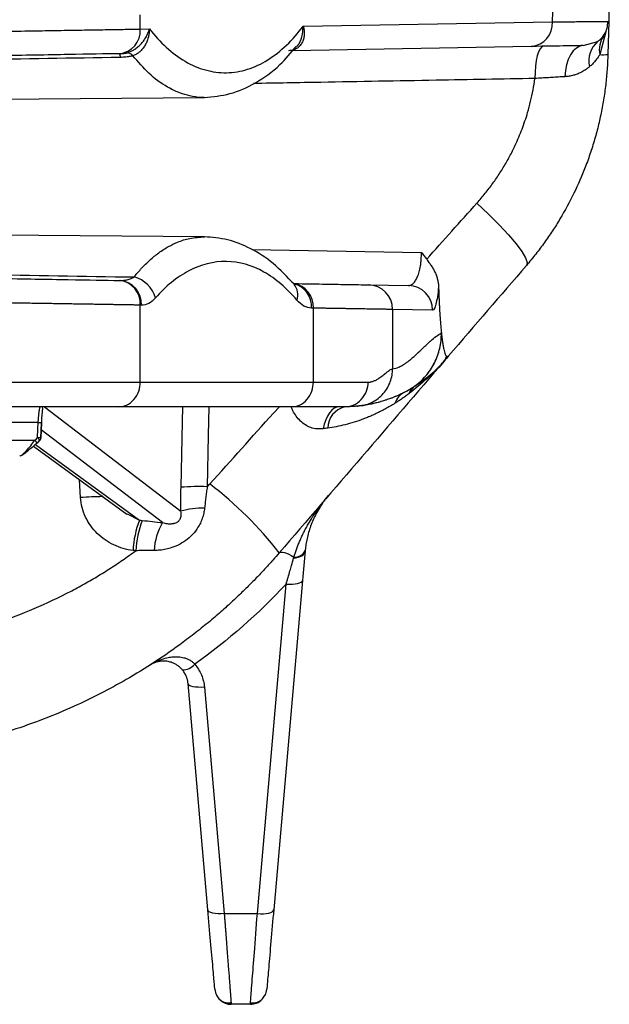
# Model space of a CAD drawing. Header units: millimetres. Extents: x 5 to 597, y 5 to 415.
# Tile 121 of 131: x 498.35 to 505.53, y 303.67 to 315.66. Entities that reach past the tile are written whole.
import ezdxf

# ---------------------------------------------------------------- set-up
doc = ezdxf.new("R2010")
doc.units = ezdxf.units.MM

msp = doc.modelspace()

# ---------------------------------------------------------------- linework, layer by layer
at = {"color": 7, "linetype": 'Continuous', "lineweight": 25}
for p, q in [((504.8339, 315.635), (504.8404, 315.8813)), ((505.5257, 315.9179), (505.5184, 315.6385)), ((499.8153, 315.5474), (499.8153, 315.7203)), ((501.7988, 315.582), (504.8339, 315.635)), ((505.5184, 315.6385), (505.5079, 315.2385)), ((499.8153, 315.5474), (499.9265, 315.5493)), ((505.3682, 315.3929), (505.3879, 315.3987)), ((504.5757, 315.335), (501.6679, 315.2843)), ((499.5705, 315.2477), (499.5571, 315.2474)), ((497.0491, 314.6849), (500.597, 314.7158)), ((500.5971, 313.0163), (497.0493, 313.0472)), ((499.5571, 312.4846), (499.5705, 312.4844)), ((501.6889, 312.4425), (501.6887, 312.439)), ((502.5943, 312.4316), (503.0819, 312.4231)), ((499.8153, 311.246), (499.8153, 312.1847)), ((499.8287, 312.1845), (499.8153, 312.1847)), ((501.9225, 312.1479), (501.8997, 312.1483)), ((501.9225, 311.246), (501.9225, 312.1479)), ((502.8868, 312.1317), (502.8868, 311.4075)), ((503.3744, 312.1232), (502.8868, 312.1317)), ((499.8153, 311.246), (501.9225, 311.246)), ((503.024, 311.118), (503.0554, 311.1365)), ((501.6591, 310.946), (499.5518, 310.946)), ((502.4537, 310.9533), (502.4586, 310.9537)), ((498.5731, 310.753), (498.1904, 310.753)), ((498.1827, 310.5391), (498.533, 310.5391)), ((498.5145, 310.4668), (499.6527, 309.6371)), ((498.589, 310.5297), (498.5876, 310.529)), ((501.2407, 304.7716), (501.5918, 308.7857)), ((501.7911, 308.8301), (501.4399, 304.816)), ((500.6387, 304.816), (500.3974, 307.5738)), ((500.5967, 307.5294), (500.8379, 304.7716)), ((500.8379, 304.7716), (501.2407, 304.7716)), ((501.156, 303.666), (500.9226, 303.666)), ((501.156, 303.666), (501.1589, 303.7038))]:
    msp.add_line(p, q, dxfattribs=at)
at = {"color": 8, "linetype": 'Continuous', "lineweight": 25}
for p, q in [((505.4844, 315.5122), (505.41, 315.236)), ((505.2093, 315.3461), (505.3682, 315.3929)), ((501.1723, 312.8627), (503.2378, 312.8258)), ((503.0554, 311.1365), (503.1491, 311.1916)), ((498.6487, 310.946), (500.3095, 309.6737)), ((501.4389, 310.8687), (501.5086, 310.946)), ((500.0874, 309.5341), (498.6101, 310.6659)), ((498.539, 310.4872), (499.8048, 309.5644)), ((499.0882, 309.8404), (499.0764, 310.0572)), ((499.6553, 309.643), (499.8048, 309.5644))]:
    msp.add_line(p, q, dxfattribs=at)
at = {"color": 7, "linetype": 'Continuous', "lineweight": 25, "flags": 128}
for points in [[(504.7256, 315.3377), (504.7042, 315.3298), (504.6839, 315.3073), (504.6653, 315.271), (504.6493, 315.2223), (504.6364, 315.1629), (504.6271, 315.0952), (504.6217, 315.0215), (504.6205, 314.9447)], [(505.2093, 315.3461), (505.1661, 315.3383), (505.1247, 315.3165), (505.0865, 315.2816), (505.0529, 315.2348), (505.0252, 315.1778), (505.0042, 315.1126), (504.9907, 315.0415), (504.9852, 314.967)], [(503.9149, 313.4282), (504.057, 313.2937), (504.1861, 313.1638), (504.2984, 313.042), (504.3907, 312.9321), (504.4602, 312.8372), (504.5051, 312.7599), (504.5239, 312.7026), (504.5161, 312.6669)], [(501.6887, 312.439), (501.6766, 312.452), (501.6578, 312.4678)], [(502.2387, 310.946), (502.207, 310.9413), (502.1759, 310.9272), (502.1464, 310.904), (502.119, 310.8724), (502.0945, 310.833), (502.0734, 310.7869), (502.0563, 310.735), (502.0434, 310.6786)], [(498.5658, 310.5708), (498.5699, 310.6728), (498.5731, 310.753)], [(498.6053, 310.5702), (498.6086, 310.6527), (498.6126, 310.7525)], [(498.6136, 310.753), (498.6095, 310.651), (498.6063, 310.5708)], [(498.6126, 310.7525), (498.6135, 310.7525), (498.6145, 310.7527), (498.6136, 310.753)], [(498.533, 310.5391), (498.5514, 310.5568), (498.5658, 310.5708)], [(498.5876, 310.529), (498.5692, 310.5112), (498.5547, 310.4973)], [(498.5569, 310.5021), (498.557, 310.5013), (498.5566, 310.4986), (498.5547, 310.4973)], [(498.5569, 310.5021), (498.5718, 310.5164), (498.5898, 310.5338)], [(501.507, 309.1662), (501.5166, 309.173), (501.5304, 309.176), (501.5482, 309.1751), (501.5697, 309.1703), (501.5947, 309.1618), (501.6227, 309.1496), (501.6535, 309.134), (501.6864, 309.1151)], [(501.6825, 309.1016), (501.7108, 309.1057), (501.737, 309.1121), (501.7606, 309.1206), (501.781, 309.1312), (501.7977, 309.1434), (501.8104, 309.1571), (501.8187, 309.1719), (501.8224, 309.1875)], [(501.5918, 308.7857), (501.6301, 308.7838), (501.6669, 308.7843), (501.7009, 308.7871), (501.7309, 308.7922), (501.7557, 308.7993), (501.7744, 308.8082), (501.7864, 308.8186), (501.7911, 308.8301)], [(500.5967, 307.5294), (500.5584, 307.5275), (500.5216, 307.528), (500.4876, 307.5308), (500.4576, 307.5359), (500.4328, 307.543), (500.4141, 307.5519), (500.4021, 307.5623), (500.3974, 307.5738)], [(500.8379, 304.7716), (500.7997, 304.7697), (500.7629, 304.7702), (500.7289, 304.7731), (500.6989, 304.7781), (500.6741, 304.7853), (500.6554, 304.7942), (500.6434, 304.8045), (500.6387, 304.816)], [(501.2407, 304.7716), (501.2789, 304.7697), (501.3157, 304.7702), (501.3497, 304.7731), (501.3797, 304.7781), (501.4045, 304.7853), (501.4232, 304.7942), (501.4352, 304.8045), (501.4399, 304.816)]]:
    msp.add_lwpolyline(points, dxfattribs=at)
at = {"color": 8, "linetype": 'Continuous', "lineweight": 25, "flags": 128}
for points in [[(500.3116, 309.965), (500.328, 310.7639), (500.3317, 310.946)], [(500.6504, 310.946), (500.6433, 310.5979), (500.6306, 309.972)], [(498.5658, 310.5708), (498.5724, 310.5629), (498.5782, 310.5553), (498.583, 310.5483), (498.5866, 310.5421), (498.5889, 310.5369), (498.5899, 310.5329), (498.5894, 310.5303), (498.589, 310.5297)]]:
    msp.add_lwpolyline(points, dxfattribs=at)
at = {"color": 7, "linetype": 'Continuous', "lineweight": 25}
for centre, radius, start, end in [((504.5516, 315.6169), 0.2829, 274.88229, 3.67308), ((499.533, 315.5293), 0.2829, 274.88229, 3.67308), ((505.573, 315.1665), 0.297, 128.5623, 194.93077), ((505.6915, 315.2971), 0.288, 144.1829, 192.2405), ((499.6442, 315.1504), 0.1092, 41.16253, 82.7392), ((499.1459, 315.2004), 0.4272, 0.24584, 6.35086), ((505.4406, 315.9777), 0.7423, 267.64178, 275.20209), ((499.6462, 312.1698), 0.3693, 16.16289, 75.26766), ((499.533, 312.2028), 0.2829, 356.32692, 85.11771), ((499.5465, 312.2026), 0.2829, 356.32692, 85.11771), ((502.5879, 312.1328), 0.2988, 359.77402, 88.78976), ((503.0755, 312.1243), 0.2988, 359.77402, 88.78976), ((502.374, 310.6807), 0.2749, 105.10944, 178.90254), ((498.5473, 310.5729), 0.06, 313.99424, 357.72431), ((498.6058, 310.5736), 0.00344, 262.31426, 294.51268), ((500.5386, 306.8812), 3.0921, 88.29561, 94.20977), ((497.8496, 306.3259), 4.6307, 37.83248, 52.61797), ((500.5931, 308.6306), 1.0809, 89.72368, 105.20921), ((500.915, 309.14), 1.1886, 159.07732, 177.3172), ((500.9393, 309.1372), 1.1789, 158.93232, 177.32729), ((500.7195, 309.1569), 0.7362, 149.17309, 177.04275), ((501.6977, 309.2498), 0.1352, 265.22097, 338.51783), ((500.3325, 307.9356), 0.1939, 268.45078, 319.40518), ((500.9226, 303.866), 0.2, 185, 270), ((501.156, 303.866), 0.2, 333.12133, 355), ((501.156, 303.866), 0.2, 270, 314.56855)]:
    msp.add_arc(centre, radius, start, end, dxfattribs=at)
at = {"color": 8, "linetype": 'Continuous', "lineweight": 25}
for centre, radius, start, end in [((501.6381, 312.1653), 0.285, 356.50522, 81.21588), ((501.6117, 312.1644), 0.2885, 356.79736, 74.97549), ((501.5239, 312.3102), 0.2091, 341.99927, 38.01581), ((498.6025, 311.4283), 0.6759, 267.5057, 270.85687), ((498.5953, 311.2453), 0.6752, 267.49955, 270.8552), ((498.4613, 310.4664), 0.102, 20.45616, 45.38812), ((499.463, 303.8958), 5.9565, 91.00243, 93.60685)]:
    msp.add_arc(centre, radius, start, end, dxfattribs=at)
at = {"color": 7, "linetype": 'Continuous', "lineweight": 25}
for points, knots in [([(504.8339, 315.635), (504.8513, 315.6352), (504.8859, 315.6355), (504.9349, 315.636), (504.9816, 315.6365), (505.0257, 315.6369), (505.0674, 315.6373), (505.1068, 315.6376), (505.1438, 315.638), (505.1787, 315.6382), (505.2114, 315.6385), (505.2419, 315.6387), (505.2705, 315.6389), (505.2971, 315.6391), (505.3218, 315.6393), (505.355, 315.6394), (505.3937, 315.6396), (505.4335, 315.6397), (505.4653, 315.6396), (505.4895, 315.6395), (505.5063, 315.6393), (505.5165, 315.6389), (505.5177, 315.6386), (505.5184, 315.6385)], [0, 0, 0, 0, 0.0393589, 0.0781582, 0.116398, 0.1540782, 0.1911988, 0.2277599, 0.2637615, 0.2992035, 0.3340859, 0.3684089, 0.4021723, 0.4353762, 0.4680206, 0.5001054, 0.5751552, 0.6489927, 0.7216181, 0.7930314, 0.8632327, 0.9322222, 1, 1, 1, 1]), ([(505.3692, 315.3909), (505.3821, 315.3978), (505.4213, 315.4189), (505.4685, 315.4779), (505.5045, 315.5572), (505.5065, 315.6121), (505.5074, 315.6392)], [0, 0, 0, 0, 0.1421584, 0.432946, 0.7208413, 1, 1, 1, 1]), ([(496.0393, 315.4861), (496.0682, 315.4866), (496.1256, 315.4875), (496.2111, 315.4889), (496.2953, 315.4902), (496.3782, 315.4916), (496.4597, 315.4929), (496.5399, 315.4942), (496.6186, 315.4955), (496.696, 315.4967), (496.7719, 315.4979), (496.8463, 315.4991), (496.9194, 315.5003), (496.9909, 315.5015), (497.061, 315.5026), (497.1296, 315.5037), (497.1967, 315.5048), (497.2623, 315.5059), (497.3265, 315.5069), (497.3892, 315.5079), (497.4504, 315.5089), (497.5101, 315.5099), (497.5683, 315.5108), (497.6251, 315.5118), (497.6805, 315.5127), (497.7344, 315.5135), (497.7868, 315.5144), (497.8378, 315.5152), (497.8874, 315.5161), (497.9357, 315.5168), (497.9825, 315.5176), (498.0279, 315.5184), (498.072, 315.5191), (498.1147, 315.5198), (498.1561, 315.5205), (498.1961, 315.5211), (498.2819, 315.5225), (498.4109, 315.5246), (498.5789, 315.5273), (498.7389, 315.5299), (498.8909, 315.5324), (499.0348, 315.5347), (499.1705, 315.5369), (499.2982, 315.539), (499.4177, 315.5409), (499.5291, 315.5427), (499.6325, 315.5444), (499.7284, 315.546), (499.7865, 315.5469), (499.8153, 315.5474)], [0, 0, 0, 0, 0.0188233, 0.0373797, 0.0556692, 0.0736919, 0.0914477, 0.1089367, 0.1261588, 0.1431141, 0.1598025, 0.176224, 0.1923787, 0.2082665, 0.2238875, 0.2392415, 0.2543288, 0.2691492, 0.2837027, 0.2979893, 0.3120091, 0.325762, 0.3392481, 0.3524673, 0.3654196, 0.3781051, 0.3905237, 0.4026755, 0.4145603, 0.4261784, 0.4375295, 0.4486138, 0.4594312, 0.4699818, 0.4802655, 0.4902823, 0.5000323, 0.545, 0.589367, 0.6331334, 0.676299, 0.7188639, 0.7608282, 0.8021918, 0.8429548, 0.883117, 0.9226787, 0.9616396, 1, 1, 1, 1]), ([(499.658, 315.2588), (499.6642, 315.2607), (499.6767, 315.2646), (499.6954, 315.2721), (499.714, 315.281), (499.7326, 315.2912), (499.759, 315.3078), (499.7929, 315.3339), (499.83, 315.3708), (499.863, 315.4126), (499.8892, 315.4551), (499.9116, 315.5013), (499.9212, 315.5323), (499.9265, 315.5493)], [0, 0, 0, 0, 0.0484994, 0.0976977, 0.1476477, 0.1984, 0.2500028, 0.3709204, 0.499852, 0.6187453, 0.7497098, 0.8618447, 1, 1, 1, 1]), ([(499.9265, 315.5493), (499.9262, 315.5395), (499.9256, 315.521), (499.9226, 315.4956), (499.9192, 315.4747), (499.9157, 315.4582), (499.909, 315.4309), (499.8964, 315.3939), (499.8731, 315.347), (499.8444, 315.3057), (499.8133, 315.2734), (499.7832, 315.2502), (499.7554, 315.2336), (499.736, 315.2261), (499.7265, 315.2223)], [0, 0, 0, 0, 0.0701973, 0.1309493, 0.1815623, 0.2215191, 0.2504562, 0.3824955, 0.5002885, 0.6292172, 0.7501194, 0.835515, 0.9189288, 1, 1, 1, 1]), ([(499.9265, 315.5493), (499.9905, 315.4673), (500.0592, 315.3919), (500.2048, 315.259), (500.2817, 315.2015), (500.4415, 315.1082), (500.5245, 315.0725), (500.6935, 315.0256), (500.7795, 315.0144), (500.9515, 315.0174), (501.0374, 315.0316), (501.2059, 315.0844), (501.2884, 315.123), (501.4473, 315.2218), (501.5236, 315.282), (501.6678, 315.42), (501.7357, 315.4978), (501.7988, 315.582)], [0, 0, 0, 0, 0.125, 0.125, 0.25, 0.25, 0.375, 0.375, 0.5, 0.5, 0.625, 0.625, 0.75, 0.75, 0.875, 0.875, 1, 1, 1, 1]), ([(501.7988, 315.582), (501.801, 315.5735), (501.8052, 315.5572), (501.809, 315.5336), (501.8111, 315.5122), (501.8116, 315.4929), (501.8106, 315.4626), (501.8039, 315.4236), (501.7852, 315.3776), (501.7572, 315.339), (501.7231, 315.3117), (501.6884, 315.2951), (501.6552, 315.2857), (501.6314, 315.2842), (501.6196, 315.2834)], [0, 0, 0, 0, 0.0589897, 0.1135648, 0.1637275, 0.2094809, 0.2508289, 0.3819186, 0.5005329, 0.6291479, 0.7500454, 0.834758, 0.9179402, 1, 1, 1, 1]), ([(499.5705, 315.2477), (499.5773, 315.2479), (499.5901, 315.2482), (499.6092, 315.2497), (499.6269, 315.2519), (499.6433, 315.2548), (499.6532, 315.2575), (499.658, 315.2588)], [0, 0, 0, 0, 0.23364834, 0.44725117, 0.64362524, 0.82638565, 1, 1, 1, 1]), ([(500.597, 314.7158), (500.7003, 314.7247), (500.9065, 314.7424), (501.2173, 314.881), (501.4938, 315.0722), (501.6493, 315.2584), (501.7142, 315.3361)], [0, 0, 0, 0, 0.2714243, 0.5415506, 0.8085107, 1, 1, 1, 1]), ([(505.2093, 315.3461), (505.1818, 315.3456), (505.1142, 315.3444), (504.9006, 315.3407), (504.7546, 315.3382), (504.5757, 315.335)], [0, 0, 0, 0, 0.5, 0.5, 1, 1, 1, 1]), ([(499.5571, 315.2474), (499.394, 315.2446), (499.1861, 315.241), (498.6892, 315.2323), (498.4003, 315.2273), (497.7697, 315.2162), (497.4284, 315.2103), (496.7334, 315.1982), (496.3801, 315.192), (496.0393, 315.186)], [0, 0, 0, 0, 0.25, 0.25, 0.5, 0.5, 0.75, 0.75, 1, 1, 1, 1]), ([(499.7265, 315.2223), (499.7189, 315.2203), (499.7036, 315.2163), (499.6795, 315.2116), (499.6544, 315.2078), (499.6282, 315.205), (499.601, 315.203), (499.5825, 315.2025), (499.5731, 315.2023)], [0, 0, 0, 0, 0.1587455, 0.3193613, 0.4828637, 0.6502166, 0.8223194, 1, 1, 1, 1]), ([(505.5079, 315.2385), (505.5069, 315.2078), (505.5049, 315.1464), (505.4992, 315.0542), (505.4917, 314.962), (505.4819, 314.8697), (505.4701, 314.7773), (505.4562, 314.6851), (505.4401, 314.5929), (505.4218, 314.5008), (505.4014, 314.4089), (505.3788, 314.3173), (505.3541, 314.226), (505.3272, 314.135), (505.2981, 314.0444), (505.2669, 313.9543), (505.2043, 313.7865), (505.0978, 313.5421), (504.9593, 313.2864), (504.8356, 313.0891), (504.7374, 312.9464), (504.6314, 312.8045), (504.5548, 312.7131), (504.5161, 312.6669)], [0, 0, 0, 0, 0.0326776, 0.0654457, 0.098305, 0.1312564, 0.1643004, 0.1974379, 0.2306695, 0.2639958, 0.2974177, 0.3309357, 0.3645506, 0.398263, 0.4320737, 0.4659831, 0.4999921, 0.6232092, 0.7500803, 0.8104545, 0.8722312, 0.9354123, 1, 1, 1, 1]), ([(505.41, 315.236), (505.4033, 315.2255), (505.391, 315.2063), (505.3722, 315.1808), (505.3496, 315.1528), (505.3221, 315.1225), (505.2976, 315.1004), (505.286, 315.09)], [0, 0, 0, 0, 0.2004512, 0.3671125, 0.4999893, 0.7635736, 1, 1, 1, 1]), ([(505.286, 315.09), (505.2776, 315.083), (505.261, 315.0693), (505.2347, 315.0508), (505.2081, 315.0342), (505.1752, 315.0165), (505.136, 314.9989), (505.0878, 314.983), (505.0381, 314.9716), (505.0025, 314.9685), (504.9852, 314.967)], [0, 0, 0, 0, 0.1063006, 0.2087478, 0.3074105, 0.4023645, 0.5576105, 0.7010129, 0.8548871, 1, 1, 1, 1]), ([(503.9149, 313.4282), (503.932, 313.4477), (503.9662, 313.4865), (504.0155, 313.5463), (504.0631, 313.6071), (504.109, 313.6689), (504.153, 313.7318), (504.1953, 313.7957), (504.2359, 313.8608), (504.2746, 313.9268), (504.3117, 313.9939), (504.3469, 314.0621), (504.4003, 314.1723), (504.4658, 314.3271), (504.5264, 314.5069), (504.5692, 314.6668), (504.5993, 314.805), (504.6134, 314.8981), (504.6205, 314.9447)], [0, 0, 0, 0, 0.0461664, 0.0920985, 0.1378279, 0.1833871, 0.2288086, 0.2741253, 0.3193704, 0.3645773, 0.4097793, 0.4550098, 0.5003023, 0.6260723, 0.7513769, 0.8344089, 0.9172077, 1, 1, 1, 1]), ([(504.9852, 314.967), (504.9724, 314.9663), (504.947, 314.9648), (504.9077, 314.9626), (504.8678, 314.9603), (504.8274, 314.9579), (504.7865, 314.9554), (504.7454, 314.9529), (504.7039, 314.9502), (504.6624, 314.9475), (504.6344, 314.9456), (504.6205, 314.9447)], [0, 0, 0, 0, 0.114404, 0.2281368, 0.3411277, 0.4533096, 0.5646192, 0.6749966, 0.7843863, 0.8927366, 1, 1, 1, 1]), ([(501.6887, 312.439), (501.6052, 312.5277), (501.4369, 312.7065), (501.1601, 312.8817), (500.8773, 312.9942), (500.6906, 313.0089), (500.597, 313.0163)], [0, 0, 0, 0, 0.2456125, 0.4951651, 0.7471081, 1, 1, 1, 1]), ([(503.0819, 312.4231), (503.0848, 312.4232), (503.0919, 312.4233), (503.1044, 312.4262), (503.1205, 312.4335), (503.1425, 312.4503), (503.1666, 312.4804), (503.1913, 312.5281), (503.2115, 312.5865), (503.2249, 312.6469), (503.2322, 312.6988), (503.236, 312.7407), (503.2381, 312.7832), (503.2379, 312.8117), (503.2378, 312.8258)], [0, 0, 0, 0, 0.0377729, 0.0915038, 0.1620053, 0.2501208, 0.3851701, 0.4998888, 0.6310809, 0.7493928, 0.8135219, 0.876738, 0.9389259, 1, 1, 1, 1]), ([(503.2378, 312.8258), (503.2494, 312.812), (503.2718, 312.7852), (503.2923, 312.757), (503.3023, 312.7433)], [0, 0, 0, 0, 0.5168809, 1, 1, 1, 1]), ([(503.3023, 312.7433), (503.3057, 312.7385), (503.315, 312.7256), (503.3336, 312.7002), (503.3578, 312.6663), (503.3824, 312.6266), (503.4042, 312.5848), (503.422, 312.5417), (503.4356, 312.4967), (503.4446, 312.4514), (503.4465, 312.4209), (503.4474, 312.4057)], [0, 0, 0, 0, 0.0463894, 0.124915, 0.2494883, 0.3779378, 0.4980349, 0.6280107, 0.7544315, 0.8781082, 1, 1, 1, 1]), ([(501.7228, 312.2455), (501.6022, 312.388), (501.4661, 312.5062), (501.1747, 312.6692), (501.0195, 312.7138), (500.7085, 312.7187), (500.553, 312.679), (500.2601, 312.5252), (500.1229, 312.4114), (500.0009, 312.2727)], [0, 0, 0, 0, 0.25, 0.25, 0.5, 0.5, 0.75, 0.75, 1, 1, 1, 1]), ([(496.0393, 312.546), (496.3801, 312.5401), (496.7334, 312.5339), (497.4284, 312.5218), (497.7697, 312.5158), (498.4003, 312.5048), (498.6892, 312.4998), (499.1861, 312.4911), (499.394, 312.4875), (499.5571, 312.4846)], [0, 0, 0, 0, 0.25, 0.25, 0.5, 0.5, 0.75, 0.75, 1, 1, 1, 1]), ([(499.5705, 312.4844), (499.5778, 312.4844), (499.5923, 312.4844), (499.6141, 312.4862), (499.6358, 312.4893), (499.6655, 312.4956), (499.7008, 312.5066), (499.7277, 312.5206), (499.7401, 312.5271)], [0, 0, 0, 0, 0.125139, 0.2509515, 0.3765226, 0.5011676, 0.7708976, 1, 1, 1, 1]), ([(501.6993, 312.4472), (501.8153, 312.4452), (502.06, 312.441), (502.3934, 312.4351), (502.5181, 312.433), (502.5943, 312.4316)], [0, 0, 0, 0, 0.25994442, 0.54837518, 1, 1, 1, 1]), ([(503.4474, 312.4057), (503.443, 312.3604), (503.4381, 312.3199), (503.427, 312.2491), (503.4211, 312.2197), (503.4085, 312.1717), (503.4018, 312.1532), (503.3883, 312.1291), (503.3814, 312.123), (503.3744, 312.1232)], [0, 0, 0, 0, 0.25, 0.25, 0.5, 0.5, 0.75, 0.75, 1, 1, 1, 1]), ([(503.4474, 312.4057), (503.448, 312.3874), (503.4492, 312.3513), (503.4512, 312.2986), (503.4533, 312.248), (503.4555, 312.1998), (503.4579, 312.1538), (503.4609, 312.0986), (503.465, 312.0354), (503.4701, 311.9662), (503.4755, 311.9024), (503.4794, 311.8637), (503.4813, 311.8447)], [0, 0, 0, 0, 0.0900578, 0.1773625, 0.2618883, 0.3436134, 0.4225203, 0.4985962, 0.6322119, 0.7602695, 0.8828325, 1, 1, 1, 1]), ([(500.0009, 312.2727), (499.9745, 312.2426), (499.9467, 312.2206), (499.8889, 312.1912), (499.8588, 312.1839), (499.8287, 312.1845)], [0, 0, 0, 0, 0.5, 0.5, 1, 1, 1, 1]), ([(499.8153, 312.1847), (499.7998, 312.1849), (499.7686, 312.1854), (499.7193, 312.1862), (499.6678, 312.1871), (499.6139, 312.188), (499.5577, 312.1889), (499.4991, 312.1898), (499.4382, 312.1908), (499.3748, 312.1919), (499.3091, 312.1929), (499.2409, 312.194), (499.1703, 312.1952), (499.0972, 312.1964), (499.0218, 312.1976), (498.9439, 312.1989), (498.8636, 312.2002), (498.7809, 312.2015), (498.6959, 312.2029), (498.6084, 312.2043), (498.5186, 312.2057), (498.4264, 312.2072), (498.332, 312.2088), (498.2393, 312.2103), (498.1472, 312.2118), (498.0544, 312.2133), (497.9551, 312.2149), (497.8492, 312.2167), (497.7365, 312.2185), (497.6169, 312.2205), (497.4903, 312.2225), (497.3568, 312.2247), (497.2161, 312.227), (497.0683, 312.2294), (496.9135, 312.2319), (496.7517, 312.2345), (496.5829, 312.2372), (496.4075, 312.24), (496.2255, 312.243), (496.102, 312.245), (496.0393, 312.246)], [0, 0, 0, 0, 0.0208499, 0.0418786, 0.0630861, 0.0844722, 0.1060372, 0.1277809, 0.1497034, 0.1718046, 0.1940846, 0.2165433, 0.2391809, 0.2619971, 0.2849922, 0.308166, 0.3315186, 0.35505, 0.3787602, 0.4026491, 0.4267168, 0.4509633, 0.4753886, 0.4999926, 0.5216661, 0.5446165, 0.568844, 0.5943484, 0.6211297, 0.649188, 0.6785233, 0.7091354, 0.7410245, 0.7741904, 0.8086333, 0.844353, 0.8813495, 0.9196229, 0.959173, 1, 1, 1, 1]), ([(501.8997, 312.1483), (501.8687, 312.1488), (501.8383, 312.1572), (501.7786, 312.1897), (501.7498, 312.2137), (501.7228, 312.2455)], [0, 0, 0, 0, 0.5, 0.5, 1, 1, 1, 1]), ([(502.8868, 312.1317), (502.8811, 312.1318), (502.8697, 312.132), (502.8498, 312.1323), (502.8278, 312.1327), (502.8037, 312.1331), (502.7773, 312.1335), (502.7487, 312.134), (502.7179, 312.1345), (502.6849, 312.1351), (502.6496, 312.1357), (502.6122, 312.1363), (502.5725, 312.137), (502.5305, 312.1377), (502.4864, 312.1384), (502.44, 312.1392), (502.3914, 312.14), (502.3406, 312.1409), (502.2875, 312.1418), (502.2323, 312.1427), (502.1748, 312.1437), (502.1151, 312.1447), (502.0532, 312.1457), (501.9892, 312.1468), (501.9448, 312.1475), (501.9225, 312.1479)], [0, 0, 0, 0, 0.042638, 0.0853523, 0.128143, 0.1710101, 0.2139536, 0.2569735, 0.3000697, 0.3432423, 0.3864913, 0.4298167, 0.4732185, 0.5166967, 0.5602513, 0.6038823, 0.6475897, 0.6913735, 0.7352338, 0.7791704, 0.8231835, 0.867273, 0.9114389, 0.9556812, 1, 1, 1, 1]), ([(502.8868, 311.4075), (502.9114, 311.4104), (502.9506, 311.4219), (503.0003, 311.4476), (503.0261, 311.4636), (503.0393, 311.4724), (503.0459, 311.4769), (503.0492, 311.4793), (503.0509, 311.4804), (503.0516, 311.481), (503.0521, 311.4813), (503.0524, 311.4815), (503.0648, 311.4903), (503.0839, 311.5047), (503.1074, 311.5238), (503.1194, 311.534), (503.1256, 311.5392), (503.1286, 311.5419), (503.1302, 311.5432), (503.1308, 311.5438), (503.1313, 311.5442), (503.1316, 311.5444), (503.1423, 311.5538), (503.1598, 311.5694), (503.183, 311.5908), (503.1953, 311.6023), (503.2016, 311.6083), (503.2048, 311.6113), (503.2064, 311.6128), (503.2071, 311.6135), (503.2076, 311.6139), (503.2078, 311.6142), (503.2202, 311.6259), (503.2385, 311.6434), (503.2599, 311.6638), (503.2691, 311.6726), (503.2752, 311.6784), (503.2783, 311.6814), (503.2933, 311.6958), (503.311, 311.7126), (503.3313, 311.7311), (503.3414, 311.7401), (503.3464, 311.7445), (503.3485, 311.7464), (503.3499, 311.7477), (503.3506, 311.7482), (503.3996, 311.7914), (503.4429, 311.8233), (503.4813, 311.8447)], [0, 0, 0, 0, 0.125, 0.1875, 0.21875, 0.234375, 0.2421875, 0.2460937, 0.2480469, 0.2490234, 0.2490234, 0.25, 0.25, 0.3125, 0.34375, 0.359375, 0.3671875, 0.3710937, 0.3730469, 0.3740234, 0.3740234, 0.375, 0.375, 0.4375, 0.46875, 0.484375, 0.4921875, 0.4960937, 0.4980469, 0.4990234, 0.4990234, 0.5, 0.5, 0.5625, 0.59375, 0.609375, 0.609375, 0.625, 0.625, 0.6875, 0.71875, 0.734375, 0.7421875, 0.7460937, 0.7460937, 0.75, 0.75, 1, 1, 1, 1]), ([(503.1491, 311.1916), (503.1994, 311.2274), (503.2468, 311.2701), (503.3306, 311.3671), (503.367, 311.4214), (503.4253, 311.5369), (503.4471, 311.5981), (503.4754, 311.7218), (503.4818, 311.7843), (503.4813, 311.8447)], [0, 0, 0, 0, 0.25, 0.25, 0.5, 0.5, 0.75, 0.75, 1, 1, 1, 1]), ([(503.1571, 311.197), (503.2061, 311.2326), (503.2521, 311.2748), (503.3336, 311.3702), (503.3689, 311.4234), (503.4258, 311.5365), (503.4473, 311.5964), (503.4754, 311.7173), (503.4821, 311.7784), (503.4821, 311.8378)], [0, 0, 0, 0, 0.25, 0.25, 0.5, 0.5, 0.75, 0.75, 1, 1, 1, 1]), ([(503.4821, 311.8378), (503.4833, 311.8264), (503.4859, 311.8039), (503.4898, 311.7723), (503.4939, 311.7427), (503.4981, 311.7154), (503.5024, 311.6902), (503.5067, 311.6673), (503.5124, 311.6407), (503.5196, 311.6128), (503.5285, 311.5873), (503.5375, 311.5688), (503.5437, 311.563), (503.5468, 311.56)], [0, 0, 0, 0, 0.0752254, 0.1490992, 0.2216737, 0.2930052, 0.3631546, 0.432188, 0.5001766, 0.6257562, 0.7506052, 0.8751948, 1, 1, 1, 1]), ([(503.5468, 311.56), (503.5476, 311.5595), (503.5491, 311.5585), (503.5507, 311.5579), (503.5515, 311.5577)], [0, 0, 0, 0, 0.4992347, 1, 1, 1, 1]), ([(503.5515, 311.5577), (503.5529, 311.5574), (503.5559, 311.5568), (503.5604, 311.5581), (503.5649, 311.5608), (503.5679, 311.5639), (503.5694, 311.5655)], [0, 0, 0, 0, 0.245525, 0.4939524, 0.7454055, 1, 1, 1, 1]), ([(503.4859, 311.469), (503.4602, 311.4404), (503.4323, 311.4109), (503.3868, 311.3654), (503.371, 311.3501), (503.3383, 311.319), (503.321, 311.303), (503.2342, 311.2247), (503.1636, 311.1669), (503.094, 311.1123)], [0, 0, 0, 0, 0.25, 0.25, 0.375, 0.375, 0.5, 0.5, 1, 1, 1, 1]), ([(503.1571, 311.197), (503.1657, 311.2029), (503.1856, 311.2164), (503.2208, 311.2406), (503.2653, 311.2723), (503.3147, 311.31), (503.3649, 311.3515), (503.4097, 311.3919), (503.452, 311.433), (503.4781, 311.4612), (503.4918, 311.476)], [0, 0, 0, 0, 0.0789424, 0.1809989, 0.3089624, 0.4663947, 0.6116721, 0.7517704, 0.8693204, 1, 1, 1, 1]), ([(503.5157, 311.5031), (503.5127, 311.4996), (503.5067, 311.4926), (503.5007, 311.4858), (503.4976, 311.4824)], [0, 0, 0, 0, 0.4955754, 1, 1, 1, 1]), ([(502.4897, 310.957), (502.5392, 310.9629), (502.5911, 310.9776), (502.6894, 311.0277), (502.7355, 311.0631), (502.8113, 311.149), (502.8407, 311.1994), (502.8785, 311.3037), (502.8869, 311.3573), (502.8868, 311.4075)], [0, 0, 0, 0, 0.25, 0.25, 0.5, 0.5, 0.75, 0.75, 1, 1, 1, 1]), ([(502.5895, 311.246), (502.5946, 311.2462), (502.605, 311.2465), (502.6206, 311.2488), (502.6365, 311.2524), (502.6528, 311.2574), (502.6693, 311.2639), (502.6924, 311.2749), (502.7264, 311.2958), (502.7675, 311.3263), (502.8048, 311.3571), (502.8332, 311.3803), (502.8546, 311.3949), (502.8721, 311.4044), (502.882, 311.4065), (502.8868, 311.4075)], [0, 0, 0, 0, 0.03644902, 0.07475472, 0.11493915, 0.15702142, 0.20101815, 0.2469439, 0.34788674, 0.49608017, 0.63951685, 0.74718835, 0.83717256, 0.9214067, 1, 1, 1, 1]), ([(496.0393, 311.246), (496.4234, 311.246), (496.8075, 311.246), (497.5483, 311.246), (497.905, 311.246), (498.5655, 311.246), (498.8692, 311.246), (499.4023, 311.246), (499.6315, 311.246), (499.8153, 311.246)], [0, 0, 0, 0, 0.25, 0.25, 0.5, 0.5, 0.75, 0.75, 1, 1, 1, 1]), ([(499.5518, 310.946), (499.5829, 310.946), (499.6164, 310.9525), (499.6812, 310.9817), (499.7124, 311.0046), (499.7638, 311.0632), (499.7839, 311.0987), (499.8096, 311.1725), (499.8153, 311.2107), (499.8153, 311.246)], [0, 0, 0, 0, 0.25, 0.25, 0.5, 0.5, 0.75, 0.75, 1, 1, 1, 1]), ([(501.6591, 310.946), (501.6901, 310.946), (501.7236, 310.9525), (501.7885, 310.9817), (501.8196, 311.0046), (501.8711, 311.0632), (501.8912, 311.0987), (501.9169, 311.1725), (501.9225, 311.2107), (501.9225, 311.246)], [0, 0, 0, 0, 0.25, 0.25, 0.5, 0.5, 0.75, 0.75, 1, 1, 1, 1]), ([(502.3023, 310.946), (502.3362, 310.946), (502.3727, 310.9525), (502.4434, 310.9817), (502.4774, 311.0046), (502.5334, 311.0632), (502.5554, 311.0987), (502.5833, 311.1725), (502.5895, 311.2107), (502.5895, 311.246)], [0, 0, 0, 0, 0.25, 0.25, 0.5, 0.5, 0.75, 0.75, 1, 1, 1, 1]), ([(503.1491, 311.1916), (503.1504, 311.1926), (503.1517, 311.1934), (503.1544, 311.1952), (503.1557, 311.1961), (503.1571, 311.197)], [0, 0, 0, 0, 0.5, 0.5, 1, 1, 1, 1]), ([(503.024, 311.118), (503.0169, 311.1145), (503.0026, 311.1073), (502.9825, 311.0977), (502.9629, 311.0887), (502.9442, 311.0804), (502.9261, 311.0726), (502.9089, 311.0654), (502.8924, 311.0588), (502.8766, 311.0526), (502.8568, 311.0451), (502.8334, 311.0367), (502.809, 311.0283), (502.7855, 311.0207), (502.7596, 311.0127), (502.7345, 311.0054), (502.7086, 310.9984), (502.6846, 310.9923), (502.6546, 310.9852), (502.6206, 310.9778), (502.5804, 310.9702), (502.538, 310.9632), (502.5054, 310.959), (502.4897, 310.957)], [0, 0, 0, 0, 0.0218494, 0.044344, 0.0674889, 0.0912889, 0.1157484, 0.1408713, 0.1666613, 0.1931219, 0.2202562, 0.2752481, 0.336094, 0.3896367, 0.4554832, 0.5466825, 0.5949759, 0.6643991, 0.7254608, 0.8009649, 0.8718765, 0.9382139, 1, 1, 1, 1]), ([(503.024, 311.118), (503, 311.1059), (502.978, 311.0883), (502.9415, 311.0441), (502.9269, 311.0174), (502.9167, 310.988)], [0, 0, 0, 0, 0.5, 0.5, 1, 1, 1, 1]), ([(503.0834, 311.104), (503.0707, 311.0943), (503.0447, 311.0744), (503.0043, 311.0454), (502.9615, 311.0163), (502.9319, 310.9976), (502.9167, 310.988)], [0, 0, 0, 0, 0.23229072, 0.47627127, 0.7321192, 1, 1, 1, 1]), ([(499.5518, 310.946), (499.4664, 310.946), (499.3706, 310.946), (499.1587, 310.946), (499.0436, 310.946), (498.6719, 310.946), (498.3891, 310.946), (497.7749, 310.946), (497.4429, 310.946), (496.754, 310.946), (496.3965, 310.946), (495.6821, 310.946), (495.3246, 310.946), (494.6357, 310.946), (494.3037, 310.946), (493.6895, 310.946), (493.4067, 310.946), (493.0349, 310.946), (492.9199, 310.946), (492.708, 310.946), (492.6122, 310.946), (492.5268, 310.946)], [0, 0, 0, 0, 0.0625, 0.0625, 0.125, 0.125, 0.25, 0.25, 0.375, 0.375, 0.5, 0.5, 0.625, 0.625, 0.75, 0.75, 0.875, 0.875, 0.9375, 0.9375, 1, 1, 1, 1]), ([(498.5731, 310.753), (498.5734, 310.7598), (498.5741, 310.7734), (498.5755, 310.7932), (498.5771, 310.8123), (498.5788, 310.8305), (498.5806, 310.8476), (498.5825, 310.8635), (498.5844, 310.8781), (498.587, 310.8962), (498.59, 310.9159), (498.593, 310.933), (498.5951, 310.944), (498.5954, 310.9453), (498.5956, 310.946)], [0, 0, 0, 0, 0.0657589, 0.1305345, 0.1943519, 0.2572373, 0.3192181, 0.380323, 0.4405818, 0.5000259, 0.6243425, 0.7495463, 0.870859, 1, 1, 1, 1]), ([(498.6143, 310.7526), (498.6153, 310.7717), (498.6171, 310.8083), (498.6217, 310.8561), (498.6258, 310.8928), (498.6278, 310.9176), (498.6276, 310.9308), (498.6239, 310.9341), (498.6228, 310.9351)], [0, 0, 0, 0, 0.223376, 0.4282909, 0.6138086, 0.7809212, 0.9296763, 1, 1, 1, 1]), ([(502.9167, 310.988), (502.8972, 310.9762), (502.8589, 310.9529), (502.8011, 310.9206), (502.7445, 310.891), (502.6893, 310.8639), (502.6356, 310.8393), (502.5836, 310.8171), (502.5124, 310.7889), (502.4218, 310.7573), (502.3115, 310.726), (502.2048, 310.7018), (502.1336, 310.6911), (502.0992, 310.686)], [0, 0, 0, 0, 0.0810103, 0.1589232, 0.2337056, 0.3053276, 0.3737628, 0.4389883, 0.5009846, 0.6372351, 0.765856, 0.8867867, 1, 1, 1, 1]), ([(502.4897, 310.957), (502.4864, 310.9567), (502.4796, 310.9559), (502.4711, 310.955), (502.4632, 310.9541), (502.4562, 310.9535), (502.4503, 310.9529), (502.4447, 310.9524), (502.4377, 310.9518), (502.4286, 310.951), (502.4135, 310.9499), (502.3941, 310.9486), (502.3731, 310.9476), (502.3528, 310.9468), (502.3299, 310.9462), (502.3114, 310.9461), (502.3023, 310.946)], [0, 0, 0, 0, 0.04359282, 0.09040248, 0.14045166, 0.19375892, 0.25033959, 0.30234053, 0.3750574, 0.49978815, 0.63454278, 0.74935946, 0.81642293, 0.88046062, 0.94160301, 1, 1, 1, 1]), ([(498.3629, 310.3515), (498.3698, 310.3552), (498.3832, 310.3624), (498.4149, 310.3856), (498.4577, 310.4202), (498.5101, 310.463), (498.5415, 310.4893), (498.5569, 310.5021)], [0, 0, 0, 0, 0.1434152, 0.2803546, 0.5339061, 0.7716964, 1, 1, 1, 1]), ([(498.3477, 310.346), (498.3514, 310.3463), (498.3558, 310.3466), (498.3632, 310.3519), (498.3643, 310.3526)], [0, 0, 0, 0, 0.8608925, 1, 1, 1, 1]), ([(500.6306, 309.972), (500.6275, 309.9497), (500.6215, 309.9054), (500.6132, 309.8397), (500.6054, 309.7752), (500.6007, 309.7326), (500.5983, 309.7115)], [0, 0, 0, 0, 0.2568858, 0.5091772, 0.7568804, 1, 1, 1, 1]), ([(501.6864, 309.1151), (501.691, 309.13), (501.7004, 309.1608), (501.7164, 309.2072), (501.7345, 309.2554), (501.7549, 309.3052), (501.7777, 309.3566), (501.8029, 309.4093), (501.8308, 309.4633), (501.8671, 309.5288), (501.915, 309.6079), (501.9714, 309.6914), (502.0359, 309.779), (502.0813, 309.8334), (502.1078, 309.8652)], [0, 0, 0, 0, 0.0518067, 0.1066403, 0.1645115, 0.2254292, 0.2894011, 0.3564339, 0.4265335, 0.4997048, 0.6166954, 0.7498781, 0.8537943, 1, 1, 1, 1]), ([(502.1078, 309.8652), (502.0983, 309.8539), (502.0804, 309.8326), (502.0563, 309.8013), (502.0359, 309.773), (502.0189, 309.7481), (501.9919, 309.7064), (501.958, 309.6481), (501.9199, 309.5698), (501.8891, 309.4932), (501.8643, 309.4169), (501.8455, 309.3427), (501.8318, 309.2713), (501.8262, 309.2233), (501.8235, 309.2003)], [0, 0, 0, 0, 0.0635711, 0.1203819, 0.1704324, 0.2137228, 0.2502532, 0.3834007, 0.5005636, 0.6154632, 0.7227728, 0.8225666, 0.9149368, 1, 1, 1, 1]), ([(499.7277, 309.1956), (499.6866, 309.1998), (499.6459, 309.2077), (499.5673, 309.2303), (499.5293, 309.2448), (499.4558, 309.2801), (499.42, 309.3011), (499.353, 309.3483), (499.3217, 309.3745), (499.2634, 309.432), (499.2364, 309.4637), (499.1886, 309.5304), (499.1677, 309.5656), (499.1323, 309.64), (499.1179, 309.6791), (499.0971, 309.7583), (499.0905, 309.7989), (499.0882, 309.8404)], [0, 0, 0, 0, 0.125, 0.125, 0.25, 0.25, 0.375, 0.375, 0.5, 0.5, 0.625, 0.625, 0.75, 0.75, 0.875, 0.875, 1, 1, 1, 1]), ([(500.5983, 309.7115), (500.597, 309.701), (500.5944, 309.6799), (500.5883, 309.6488), (500.5805, 309.6182), (500.5711, 309.5881), (500.5599, 309.5585), (500.547, 309.5296), (500.5205, 309.4782), (500.4724, 309.408), (500.3928, 309.3311), (500.3003, 309.2702), (500.2105, 309.2318), (500.1283, 309.2093), (500.0568, 309.1972), (500.0085, 309.1956), (499.9844, 309.1948)], [0, 0, 0, 0, 0.0361737, 0.0720944, 0.1078425, 0.1435035, 0.1791664, 0.2149228, 0.2508661, 0.3748367, 0.5005682, 0.6234012, 0.7503941, 0.8337087, 0.9167014, 1, 1, 1, 1]), ([(500.0874, 309.5341), (500.0968, 309.5317), (500.1146, 309.5271), (500.1407, 309.5228), (500.1645, 309.5206), (500.1859, 309.5203), (500.2049, 309.5214), (500.2215, 309.5239), (500.2395, 309.5282), (500.259, 309.5359), (500.2794, 309.5495), (500.2956, 309.5673), (500.3069, 309.589), (500.3131, 309.6141), (500.3145, 309.6431), (500.3113, 309.6628), (500.3095, 309.6737)], [0, 0, 0, 0, 0.0981727, 0.1872862, 0.2673868, 0.3385386, 0.4008332, 0.4544078, 0.4994795, 0.5727043, 0.6355741, 0.6927823, 0.7504224, 0.8172847, 0.89972, 1, 1, 1, 1]), ([(501.507, 309.1662), (501.4812, 309.1365), (501.4267, 309.0736), (501.3383, 308.9762), (501.2389, 308.8705), (501.1279, 308.7573), (501.0046, 308.6372), (500.8684, 308.511), (500.7188, 308.3796), (500.555, 308.2439), (500.2198, 307.9828), (499.725, 307.653), (499.028, 307.29), (498.3242, 307.013), (497.5736, 306.8073), (496.8159, 306.6839), (496.0414, 306.6423), (495.2667, 306.6835), (494.5083, 306.8066), (493.7574, 307.0121), (493.0626, 307.2851), (492.3651, 307.6462), (491.8086, 308.0151), (491.3697, 308.3674), (491.0887, 308.6205), (490.8682, 308.8393), (490.7019, 309.0168), (490.6101, 309.1221), (490.5716, 309.1662)], [0, 0, 0, 0, 0.0095171, 0.02012418, 0.03182124, 0.04460827, 0.05848527, 0.07345222, 0.08950912, 0.10665595, 0.12489271, 0.19231029, 0.25012781, 0.31469559, 0.37477697, 0.43791321, 0.49980832, 0.56177638, 0.62498646, 0.68506452, 0.7496237, 0.80507965, 0.8747788, 0.91069861, 0.94118123, 0.96622601, 0.9858324, 1, 1, 1, 1]), ([(492.317, 309.1922), (492.3467, 309.1706), (492.406, 309.1274), (492.4966, 309.0647), (492.5881, 309.0034), (492.6808, 308.9439), (492.7747, 308.886), (492.8696, 308.8298), (492.9657, 308.7752), (493.063, 308.7222), (493.2752, 308.6114), (493.6103, 308.4568), (494.0775, 308.2851), (494.5571, 308.1504), (495.2085, 308.0218), (496.0387, 307.9568), (496.8693, 308.0217), (497.5207, 308.1502), (498.0005, 308.2849), (498.4672, 308.4564), (498.8285, 308.6229), (499.0919, 308.7627), (499.265, 308.8618), (499.4344, 308.9664), (499.6004, 309.0759), (499.7079, 309.1534), (499.7616, 309.1922)], [0, 0, 0, 0, 0.0138613, 0.0277182, 0.0415753, 0.0554369, 0.0693077, 0.0831921, 0.0970946, 0.1110196, 0.1249716, 0.1874414, 0.2500736, 0.3124857, 0.3749923, 0.5000299, 0.6247603, 0.6874021, 0.7499636, 0.8124101, 0.8747098, 0.8998657, 0.9249464, 0.9499781, 0.9749871, 1, 1, 1, 1]), ([(499.9844, 309.1948), (499.9601, 309.1947), (499.9113, 309.1945), (499.837, 309.1936), (499.7869, 309.1926), (499.7616, 309.1922)], [0, 0, 0, 0, 0.3275914, 0.6609375, 1, 1, 1, 1]), ([(501.5918, 308.7857), (501.5928, 308.7891), (501.5948, 308.7959), (501.5986, 308.8095), (501.6053, 308.8332), (501.6187, 308.8803), (501.6367, 308.943), (501.6593, 309.0215), (501.6741, 309.0725), (501.6825, 309.1016)], [0, 0, 0, 0, 0.0312835, 0.0625944, 0.1251783, 0.2502188, 0.499989, 0.715061, 1, 1, 1, 1]), ([(499.9364, 307.8), (499.9452, 307.8055), (499.9653, 307.818), (499.9993, 307.8364), (500.0327, 307.852), (500.0789, 307.8707), (500.1326, 307.8873), (500.2054, 307.9003), (500.2757, 307.9024), (500.3384, 307.8928), (500.3861, 307.8767), (500.4217, 307.8586), (500.4534, 307.8368), (500.4711, 307.8184), (500.4797, 307.8095)], [0, 0, 0, 0, 0.0549156, 0.1249383, 0.2044662, 0.249384, 0.3875842, 0.4992237, 0.6334154, 0.7490918, 0.8174899, 0.8817659, 0.942386, 1, 1, 1, 1]), ([(500.3272, 307.7418), (500.3229, 307.7467), (500.3142, 307.7566), (500.3001, 307.7701), (500.2852, 307.7828), (500.2695, 307.7944), (500.2529, 307.8051), (500.2357, 307.8147), (500.2068, 307.8283), (500.1646, 307.842), (500.1138, 307.8486), (500.0638, 307.8469), (500.0205, 307.8383), (499.9768, 307.8233), (499.9512, 307.8085), (499.9364, 307.8)], [0, 0, 0, 0, 0.0318868, 0.064877, 0.0990951, 0.1346524, 0.1716484, 0.2101713, 0.2502993, 0.3666546, 0.5003793, 0.6161926, 0.7504183, 0.8556459, 1, 1, 1, 1]), ([(500.3974, 307.5738), (500.3966, 307.5809), (500.3951, 307.5947), (500.3912, 307.6144), (500.3865, 307.6323), (500.3813, 307.6484), (500.3716, 307.6733), (500.3555, 307.7054), (500.3363, 307.7301), (500.3272, 307.7418)], [0, 0, 0, 0, 0.1188441, 0.2289093, 0.3301979, 0.4227131, 0.5064592, 0.7655807, 1, 1, 1, 1]), ([(500.4797, 307.8094), (500.5124, 307.7709), (500.54, 307.7263), (500.5799, 307.6307), (500.5922, 307.5798), (500.5967, 307.5294)], [0, 0, 0, 0, 0.5, 0.5, 1, 1, 1, 1]), ([(500.7233, 303.8486), (500.7233, 303.8486), (500.7215, 303.8692), (500.7137, 303.9583), (500.7077, 304.0269), (500.6921, 304.2051), (500.6826, 304.3145), (500.6615, 304.5549), (500.6501, 304.6856), (500.6387, 304.816)], [0, 0, 0, 0, 0.25, 0.25, 0.5, 0.5, 0.75, 0.75, 1, 1, 1, 1]), ([(501.4399, 304.816), (501.4285, 304.6856), (501.4171, 304.5549), (501.396, 304.3145), (501.3865, 304.2051), (501.3709, 304.0269), (501.3649, 303.9583), (501.3571, 303.8692), (501.3553, 303.8486), (501.3553, 303.8486)], [0, 0, 0, 0, 0.25, 0.25, 0.5, 0.5, 0.75, 0.75, 1, 1, 1, 1]), ([(500.8379, 304.7716), (500.8392, 304.7547), (500.8418, 304.7212), (500.8455, 304.6722), (500.8492, 304.6247), (500.8527, 304.5788), (500.8561, 304.5345), (500.8593, 304.4917), (500.8625, 304.4504), (500.8655, 304.4108), (500.8685, 304.3726), (500.8759, 304.2756), (500.8868, 304.1326), (500.8973, 303.9957), (500.9042, 303.9064), (500.9085, 303.8495), (500.9122, 303.8002), (500.9154, 303.7585), (500.918, 303.7245), (500.9201, 303.6982), (500.9215, 303.6797), (500.9224, 303.6682), (500.9225, 303.6667), (500.9226, 303.666)], [0, 0, 0, 0, 0.02663752, 0.05277895, 0.0784243, 0.10357361, 0.12822688, 0.15238414, 0.17604543, 0.19921076, 0.22188016, 0.24405366, 0.37566234, 0.50029003, 0.55753409, 0.61434486, 0.67072362, 0.72667169, 0.78219042, 0.83728118, 0.8919454, 0.94618451, 1, 1, 1, 1]), ([(500.742, 303.78), (500.7517, 303.7636), (500.7713, 303.7304), (500.8169, 303.6975), (500.8688, 303.6803), (500.9038, 303.684), (500.921, 303.6858)], [0, 0, 0, 0, 0.24723594, 0.5000759, 0.75270198, 1, 1, 1, 1]), ([(501.1575, 303.6858), (501.1748, 303.684), (501.2097, 303.6803), (501.2617, 303.6975), (501.3073, 303.7304), (501.3269, 303.7636), (501.3366, 303.78)], [0, 0, 0, 0, 0.247298, 0.4999241, 0.7527641, 1, 1, 1, 1])]:
    msp.add_open_spline(points, degree=3, knots=knots, dxfattribs=at)
at = {"color": 8, "linetype": 'Continuous', "lineweight": 25}
for points, knots in [([(501.7191, 315.3318), (501.7231, 315.3362), (501.7533, 315.3689), (501.7905, 315.4538), (501.796, 315.5388), (501.7988, 315.582)], [0, 0, 0, 0, 0.07088689, 0.52743851, 1, 1, 1, 1]), ([(500.597, 314.7163), (500.596, 314.7161), (500.5475, 314.7077), (500.4577, 314.7261), (500.3355, 314.7534), (500.2338, 314.7946), (500.0951, 314.8669), (499.9242, 314.991), (499.7897, 315.1483), (499.7265, 315.2223)], [0, 0, 0, 0, 0.0033981, 0.1607665, 0.2961539, 0.4095399, 0.5009081, 0.7652263, 1, 1, 1, 1]), ([(504.6205, 314.9447), (504.22, 314.9376), (503.3577, 314.9223), (502.2143, 314.9021), (501.4681, 314.8889), (501.1948, 314.8841)], [0, 0, 0, 0, 0.3547509, 0.7636817, 1, 1, 1, 1]), ([(499.7401, 312.5271), (499.7703, 312.5633), (499.8328, 312.6382), (499.9333, 312.7365), (500.0425, 312.8259), (500.1551, 312.8987), (500.2812, 312.9592), (500.4278, 313.0071), (500.5381, 313.0126), (500.5985, 313.0156)], [0, 0, 0, 0, 0.1146602, 0.2368849, 0.3666864, 0.504074, 0.6299953, 0.7973248, 1, 1, 1, 1]), ([(502.0434, 310.6786), (502.0173, 310.6768), (501.966, 310.6732), (501.892, 310.6898), (501.8244, 310.7221), (501.7459, 310.7856), (501.6883, 310.8608), (501.6616, 310.9243), (501.6561, 310.9375)], [0, 0, 0, 0, 0.1621071, 0.3191809, 0.47098, 0.6216331, 0.9215522, 1, 1, 1, 1]), ([(498.3643, 310.3526), (498.3694, 310.3559), (498.3804, 310.3629), (498.4026, 310.3832), (498.4362, 310.4177), (498.4821, 310.4711), (498.516, 310.5164), (498.533, 310.5391)], [0, 0, 0, 0, 0.1245213, 0.2656554, 0.4176053, 0.7088125, 1, 1, 1, 1]), ([(501.1589, 303.7038), (501.1597, 303.7128), (501.1618, 303.7407), (501.1775, 303.948), (501.2045, 304.2961), (501.228, 304.6056), (501.2407, 304.7716)], [0, 0, 0, 0, 0.1403199, 0.4298705, 0.6943029, 1, 1, 1, 1])]:
    msp.add_open_spline(points, degree=3, knots=knots, dxfattribs=at)
at = {"color": 7, "linetype": 'Continuous', "lineweight": 25}
for points in [[(499.5731, 315.2023), (498.3952, 315.1827), (497.2172, 315.1631), (496.0393, 315.1435)], [(503.3023, 312.7433), (503.5067, 312.9719), (503.7109, 313.2002), (503.9149, 313.4282)], [(504.5161, 312.6669), (504.2018, 312.3012), (503.8861, 311.934), (503.5694, 311.5655)], [(496.0393, 312.5886), (497.2729, 312.568), (498.5065, 312.5475), (499.7401, 312.5271)], [(503.4813, 311.8447), (503.4816, 311.8424), (503.4818, 311.8401), (503.4821, 311.8378)], [(503.4918, 311.476), (503.5139, 311.5009), (503.5324, 311.5291), (503.5468, 311.56)], [(503.5694, 311.5655), (503.551, 311.5442), (503.5331, 311.5233), (503.5157, 311.5031)], [(503.5157, 311.5031), (503.5298, 311.5195), (503.5418, 311.5378), (503.5515, 311.5577)], [(503.5157, 311.5031), (502.8497, 310.7283), (502.1792, 309.9483), (501.507, 309.1662)], [(503.4918, 311.4759), (503.4898, 311.4736), (503.4878, 311.4713), (503.4858, 311.4689)], [(503.4866, 311.4698), (503.4864, 311.4695), (503.4861, 311.4692), (503.4859, 311.469)], [(503.5157, 311.5031), (503.5062, 311.492), (503.4964, 311.4808), (503.4866, 311.4698)], [(503.4923, 311.4765), (503.4904, 311.4743), (503.4885, 311.4721), (503.4866, 311.4698)], [(503.4918, 311.4759), (503.492, 311.4761), (503.4922, 311.4763), (503.4923, 311.4765)], [(503.4923, 311.4765), (503.494, 311.4783), (503.4957, 311.4803), (503.4976, 311.4824)], [(501.9225, 311.246), (502.1987, 311.246), (502.4226, 311.246), (502.5895, 311.246)], [(503.1491, 311.1916), (503.1205, 311.1706), (503.0977, 311.1403), (503.0834, 311.104)], [(503.1571, 311.197), (503.1296, 311.1763), (503.108, 311.1473), (503.094, 311.1123)], [(503.094, 311.1123), (503.0905, 311.1095), (503.087, 311.1068), (503.0834, 311.104)], [(502.3023, 310.946), (502.1408, 310.946), (501.9264, 310.946), (501.6591, 310.946)], [(500.661, 310.0055), (500.9205, 310.2934), (501.1798, 310.5811), (501.4389, 310.8687)], [(502.0992, 310.686), (502.0807, 310.6834), (502.0621, 310.681), (502.0434, 310.6786)], [(500.6306, 309.972), (500.6408, 309.9831), (500.6509, 309.9943), (500.661, 310.0055)], [(500.3095, 309.6737), (500.3088, 309.7704), (500.3096, 309.8675), (500.3116, 309.965)], [(499.8048, 309.5644), (499.8162, 309.5633), (499.8277, 309.5621), (499.8391, 309.561)], [(499.8391, 309.561), (499.9225, 309.5527), (500.0052, 309.5437), (500.0874, 309.5341)], [(499.7616, 309.1922), (499.7503, 309.1933), (499.739, 309.1945), (499.7277, 309.1956)], [(501.8224, 309.1875), (501.8125, 309.0748), (501.8021, 308.9556), (501.7911, 308.8301)], [(501.8235, 309.2003), (501.8231, 309.196), (501.8227, 309.1918), (501.8224, 309.1875)], [(501.6825, 309.1016), (501.6838, 309.1061), (501.6851, 309.1106), (501.6864, 309.1151)], [(501.5918, 308.7857), (501.2545, 308.4258), (500.8803, 308.0973), (500.4797, 307.8094)]]:
    msp.add_open_spline(points, degree=3, dxfattribs=at)

doc.saveas('drawing.dxf')
